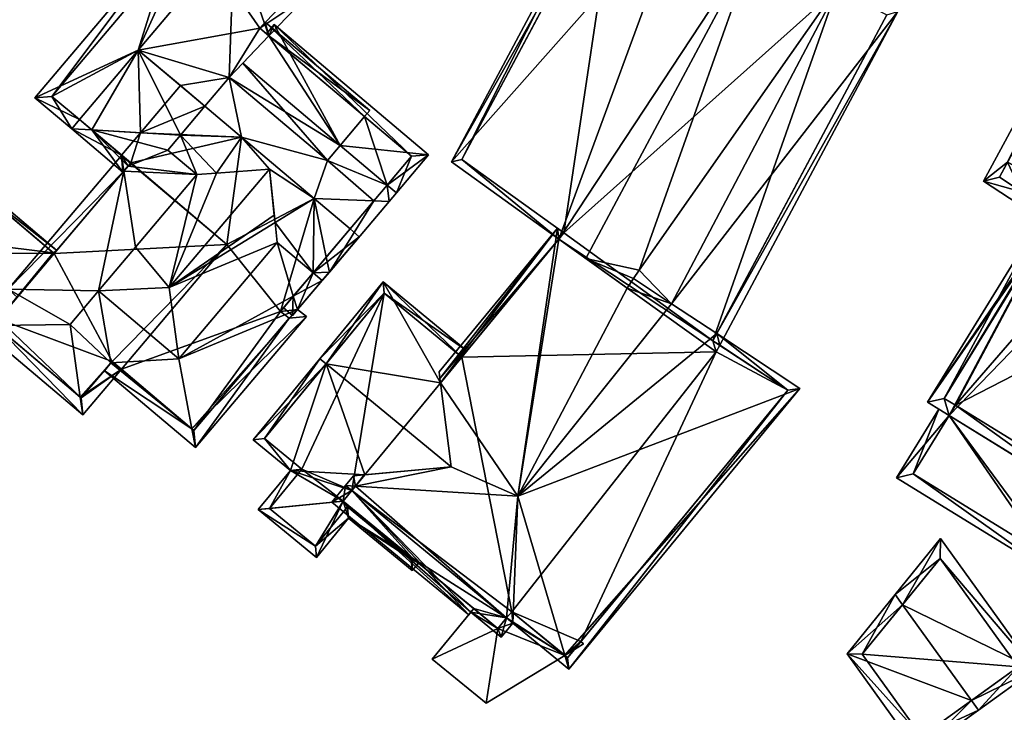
# Model space of a CAD drawing. Header units: inches. Extents: x 2523744 to 2528136, y 1148995 to 1152010.
# Tile 48 of 256: x 2524087 to 2524148, y 1150648 to 1150691. Entities that reach past the tile are written whole.
import ezdxf

# ---------------------------------------------------------------- set-up
doc = ezdxf.new("R2010")
doc.units = ezdxf.units.IN
doc.header["$MEASUREMENT"] = 0
doc.layers.add('Gebaeude Einzelhaus', color=10, linetype='Continuous')

msp = doc.modelspace()

# ---------------------------------------------------------------- meshes
at = {"layer": 'Gebaeude Einzelhaus'}
mesh = msp.add_polyface(dxfattribs=at)
corners = [(2524124.656, 1150700.92, 453.234), (2524138.262, 1150693.222, 453.234), (2524124.421, 1150700.481, 453.234), (2524141.368, 1150698.4, 453.234), (2524127.712, 1150706.594, 453.234), (2524124.399, 1150701.055, 453.234), (2524124.42, 1150700.479, 463.952), (2524124.421, 1150700.479, 463.046), (2524128.461, 1150698.36, 466.059), (2524124.656, 1150700.92, 463.941), (2524124.421, 1150700.481, 463.045), (2524124.399, 1150701.055, 463.807), (2524127.712, 1150706.594, 463.802), (2524127.734, 1150706.63, 453.234), (2524141.64, 1150698.854, 453.234), (2524127.712, 1150706.594, 463.804), (2524135.281, 1150702.053, 467.885), (2524135.826, 1150701.725, 468.216), (2524138.004, 1150692.793, 453.234), (2524138.262, 1150693.223, 453.234), (2524133.025, 1150695.969, 469.461), (2524131.965, 1150696.525, 467.885), (2524128.462, 1150698.362, 466.059), (2524138.262, 1150693.223, 465.433), (2524138.262, 1150693.223, 464.062), (2524114.636, 1150682.15, 453.234), (2524127.285, 1150706.85, 463.572), (2524123.691, 1150700.861, 463.572), (2524131.964, 1150696.524, 467.885), (2524138.262, 1150693.222, 464.062), (2524123.978, 1150700.713, 462.714), (2524114.636, 1150682.15, 463.044), (2524113.989, 1150681.999, 462.714)]
mesh.append_faces([[corners[k] for k in face] for face in [(26, 11, 27), (27, 11, 6), (6, 11, 9), (22, 6, 8), (6, 26, 27), (22, 12, 6), (6, 12, 26), (22, 16, 12), (22, 28, 16), (29, 16, 28), (7, 30, 10), (7, 31, 30), (32, 7, 30), (30, 7, 10), (32, 8, 7), (8, 20, 22)]], dxfattribs={"color": 13})
mesh.append_faces([[corners[k] for k in face] for face in [(0, 1, 2), (0, 3, 1), (0, 4, 3), (0, 5, 4), (6, 7, 8), (9, 7, 6), (9, 10, 7), (9, 0, 10), (10, 0, 2), (9, 11, 0), (0, 11, 5), (11, 12, 5), (5, 12, 4), (13, 3, 4), (13, 14, 3), (15, 16, 17), (18, 2, 19), (20, 21, 22), (20, 23, 21), (21, 23, 24), (7, 2, 25), (7, 10, 2)]], dxfattribs={"color": 41})
mesh = msp.add_polyface(dxfattribs=at)
corners = [(2524097.272, 1150696.9, 454.95), (2524092.791, 1150700.688, 454.95), (2524100.121, 1150700.271, 454.95), (2524095.641, 1150704.059, 454.95), (2524092.791, 1150700.688, 461.146), (2524097.272, 1150696.9, 463.314), (2524095.641, 1150704.059, 461.146), (2524100.121, 1150700.271, 463.314), (2524102.053, 1150690.34, 454.949), (2524097.845, 1150696.416, 454.949), (2524106.425, 1150694.94, 454.949), (2524089.111, 1150686.086, 454.949), (2524097.845, 1150696.416, 463.754), (2524100.577, 1150699.885, 463.664), (2524106.425, 1150694.94, 463.664), (2524095.553, 1150705.115, 460.869), (2524091.734, 1150700.599, 460.869), (2524096.788, 1150696.328, 463.314), (2524100.605, 1150700.843, 463.314), (2524089.111, 1150686.086, 463.754), (2524107.516, 1150694.999, 463.314), (2524104.924, 1150692.273, 465.069), (2524100.466, 1150696.041, 465.069), (2524094.49, 1150688.973, 465.069)]
mesh.append_faces([[corners[k] for k in face] for face in [(15, 4, 16), (16, 4, 17), (17, 4, 5), (7, 6, 18), (18, 6, 15), (15, 6, 4), (15, 7, 18), (15, 5, 7), (15, 16, 5), (5, 16, 17), (19, 17, 12), (12, 17, 5), (18, 13, 7), (14, 20, 21), (13, 18, 14), (14, 18, 20), (5, 13, 7), (7, 13, 18), (17, 22, 5), (5, 22, 13), (17, 23, 22), (21, 20, 22), (22, 20, 13), (13, 20, 18)]], dxfattribs={"color": 13})
mesh.append_faces([[corners[k] for k in face] for face in [(0, 1, 2), (2, 1, 3), (4, 0, 5), (4, 1, 0), (4, 6, 1), (1, 6, 3), (6, 2, 3), (6, 7, 2), (8, 9, 10), (10, 9, 2), (2, 9, 0), (11, 12, 9), (0, 9, 5), (5, 9, 12), (13, 2, 7), (13, 10, 2), (13, 14, 10), (14, 8, 10)]], dxfattribs={"color": 41})
mesh = msp.add_polyface(dxfattribs=at)
corners = [(2524120.681, 1150677.191, 464.147), (2524114.633, 1150669.838, 462.842), (2524120.681, 1150677.191, 464.151), (2524120.681, 1150677.191, 453.234), (2524138.004, 1150692.793, 453.234), (2524121, 1150677.578, 453.234), (2524124.421, 1150700.481, 453.234), (2524114.636, 1150682.15, 453.234), (2524141.116, 1150691.161, 453.234), (2524130.28, 1150670.856, 453.234), (2524130.517, 1150671.3, 463.054), (2524141.116, 1150691.161, 463.055), (2524124.945, 1150674.126, 467.31), (2524122.359, 1150675.985, 469.461), (2524120.681, 1150677.191, 468.108), (2524121, 1150677.578, 464.151), (2524121, 1150677.578, 468.174), (2524114.636, 1150682.15, 463.044), (2524124.421, 1150700.479, 463.046), (2524120.594, 1150677.87, 463.85), (2524141.795, 1150691.37, 462.714), (2524130.698, 1150670.58, 462.714), (2524123.978, 1150700.713, 462.714), (2524113.989, 1150681.999, 462.714), (2524138.262, 1150693.223, 465.433), (2524127.704, 1150673.163, 465.343), (2524125.687, 1150675.259, 467.228), (2524125.338, 1150674.729, 467.268), (2524133.025, 1150695.969, 469.461), (2524128.461, 1150698.36, 466.059)]
mesh.append_faces([[corners[k] for k in face] for face in [(2, 19, 15), (19, 0, 15), (11, 20, 10), (10, 20, 21), (22, 17, 23), (23, 17, 14), (14, 17, 16), (20, 10, 21), (24, 25, 20), (20, 25, 10), (24, 26, 25), (26, 13, 27), (27, 13, 12), (24, 28, 26), (26, 28, 13), (14, 29, 23), (14, 28, 29), (14, 13, 28)]], dxfattribs={"color": 13})
mesh.append_faces([[corners[k] for k in face] for face in [(0, 1, 2), (0, 3, 1), (4, 5, 6), (6, 5, 7), (8, 9, 4), (4, 9, 5), (5, 9, 3), (10, 8, 11), (10, 9, 8), (12, 2, 0), (13, 14, 12), (12, 14, 2), (15, 14, 16), (15, 2, 14), (5, 0, 15), (15, 0, 2), (5, 3, 0), (17, 15, 16), (17, 5, 15), (17, 7, 5), (18, 7, 17)]], dxfattribs={"color": 41})
mesh = msp.add_polyface(dxfattribs=at)
corners = [(2524157.267, 1150697.963, 453.459), (2524151.705, 1150678.703, 453.458), (2524148.115, 1150681.05, 453.458), (2524151.704, 1150678.701, 453.458), (2524154.287, 1150677.116, 465.052), (2524153.758, 1150678.964, 453.458), (2524154.287, 1150677.116, 453.458), (2524153.758, 1150678.964, 468.147), (2524154.288, 1150677.115, 465.053), (2524154.576, 1150676.104, 465.541), (2524151.321, 1150678.079, 466.592), (2524151.321, 1150678.079, 463.145), (2524154.576, 1150676.104, 466.592), (2524151.704, 1150678.701, 466.96), (2524151.704, 1150678.701, 463.145), (2524151.595, 1150678.523, 466.994), (2524148.115, 1150681.05, 463.298), (2524149.502, 1150680.142, 464.658), (2524148.623, 1150681.989, 463.254), (2524150.841, 1150678.37, 466.592), (2524147.126, 1150680.8, 462.71), (2524156.641, 1150698.384, 462.728), (2524157.186, 1150697.812, 463.271), (2524151.634, 1150678.747, 463.092)]
mesh.append_faces([[corners[k] for k in face] for face in [(15, 19, 13), (19, 15, 10), (17, 20, 16), (16, 20, 18), (20, 17, 19), (19, 17, 13), (21, 18, 20), (21, 22, 18), (10, 15, 19), (10, 12, 15), (15, 12, 7), (7, 18, 17), (17, 18, 20), (17, 15, 7), (17, 19, 15), (17, 20, 19), (22, 21, 18), (18, 21, 20), (11, 23, 14)]], dxfattribs={"color": 13})
mesh.append_faces([[corners[k] for k in face] for face in [(0, 1, 2), (2, 1, 3), (4, 5, 6), (4, 7, 5), (5, 4, 6), (5, 7, 4), (4, 7, 8), (9, 10, 11), (9, 12, 10), (13, 14, 10), (10, 14, 11), (15, 13, 10), (14, 2, 3), (14, 16, 2), (13, 17, 14), (14, 17, 16), (18, 2, 16), (18, 0, 2), (6, 3, 1), (11, 14, 3)]], dxfattribs={"color": 41})
mesh = msp.add_polyface(dxfattribs=at)
corners = [(2524102.626, 1150689.856, 466.216), (2524108.578, 1150684.824, 465.457), (2524102.626, 1150689.856, 465.458), (2524107.06, 1150683.028, 454.949), (2524100.15, 1150687.253, 454.949), (2524102.626, 1150689.856, 454.949), (2524108.578, 1150684.824, 465.069), (2524102.053, 1150690.34, 454.949), (2524097.113, 1150686.756, 454.949), (2524094.49, 1150688.973, 454.949), (2524097.845, 1150696.416, 454.949), (2524089.111, 1150686.086, 454.949), (2524100.15, 1150687.253, 468.252), (2524101.003, 1150688.15, 467.292), (2524102.626, 1150689.856, 466.601), (2524089.111, 1150686.086, 463.754), (2524097.845, 1150696.416, 463.754), (2524102.053, 1150690.34, 465.069), (2524106.425, 1150694.94, 463.664), (2524102.053, 1150690.34, 465.458), (2524102.053, 1150690.34, 466.601), (2524102.398, 1150690.703, 465.069), (2524108.9, 1150685.205, 465.069), (2524102.95, 1150690.564, 465.872), (2524102.466, 1150689.991, 466.216), (2524111.508, 1150682.348, 466.215), (2524107.06, 1150683.028, 467.292), (2524088.054, 1150685.998, 463.314), (2524096.788, 1150696.328, 463.314), (2524104.924, 1150692.273, 465.069), (2524094.49, 1150688.973, 465.069), (2524100.466, 1150696.041, 465.069), (2524098.639, 1150685.465, 468.252)]
mesh.append_faces([[corners[k] for k in face] for face in [(21, 6, 17), (21, 22, 6), (22, 21, 6), (6, 21, 17), (23, 0, 24), (23, 25, 0), (26, 0, 13), (26, 23, 0), (0, 23, 24), (21, 2, 19), (21, 22, 2), (2, 21, 19), (2, 22, 21), (15, 27, 28), (29, 20, 18), (14, 20, 29), (27, 30, 28), (31, 30, 12), (12, 30, 32), (14, 31, 12), (14, 29, 31)]], dxfattribs={"color": 13})
mesh.append_faces([[corners[k] for k in face] for face in [(0, 1, 2), (3, 4, 5), (6, 5, 2), (4, 7, 5), (8, 9, 4), (4, 9, 7), (7, 9, 10), (10, 9, 11), (12, 13, 14), (14, 13, 0), (15, 16, 11), (17, 18, 19), (19, 18, 20), (17, 7, 18), (17, 5, 7), (19, 2, 17), (17, 2, 5), (20, 0, 19), (19, 0, 2), (20, 14, 0)]], dxfattribs={"color": 41})
mesh = msp.add_polyface(dxfattribs=at)
corners = [(2524094.02, 1150681.936, 465.654), (2524093.447, 1150682.42, 465.069), (2524094.02, 1150681.936, 465.451), (2524106.263, 1150682.085, 454.949), (2524100.919, 1150683.538, 454.949), (2524100.15, 1150687.253, 454.949), (2524111.508, 1150682.348, 454.949), (2524109.989, 1150680.552, 454.949), (2524108.578, 1150684.824, 454.949), (2524107.06, 1150683.028, 454.949), (2524108.578, 1150684.824, 465.069), (2524111.508, 1150682.348, 466.215), (2524108.578, 1150684.824, 465.457), (2524102.626, 1150689.856, 466.216), (2524102.626, 1150689.856, 454.949), (2524102.626, 1150689.856, 465.458), (2524098.639, 1150685.465, 454.949), (2524094.63, 1150683.819, 454.949), (2524094.49, 1150688.973, 454.949), (2524097.113, 1150686.756, 454.949), (2524094.02, 1150681.936, 454.949), (2524093.447, 1150682.42, 454.949), (2524094.01, 1150681.924, 465.069), (2524094.02, 1150681.936, 465.069), (2524094.01, 1150681.924, 454.949), (2524091.586, 1150683.994, 465.653), (2524096.33, 1150682.734, 467.292), (2524097.126, 1150683.676, 468.252), (2524093.852, 1150681.737, 465.451), (2524100.919, 1150683.536, 470.069), (2524106.263, 1150682.085, 468.25), (2524100.15, 1150687.253, 468.252), (2524112.564, 1150682.436, 465.872), (2524102.95, 1150690.564, 465.872), (2524107.06, 1150683.028, 467.292), (2524109.989, 1150680.552, 467.292), (2524108.9, 1150685.205, 465.069), (2524107.059, 1150683.027, 467.29), (2524101.003, 1150688.15, 467.292), (2524106.263, 1150682.085, 468.251), (2524094.49, 1150688.973, 465.069), (2524098.639, 1150685.465, 468.252), (2524099.359, 1150681.297, 467.96), (2524098.137, 1150681.207, 467.291), (2524102.654, 1150681.551, 469.761)]
mesh.append_faces([[corners[k] for k in face] for face in [(25, 26, 27), (25, 28, 26), (29, 30, 31), (32, 11, 33), (32, 34, 35), (32, 33, 34), (15, 36, 12), (12, 36, 15), (37, 38, 39), (39, 38, 31), (40, 27, 41), (40, 25, 27), (42, 27, 43), (43, 27, 26), (44, 29, 42), (42, 29, 27), (29, 41, 27), (29, 31, 41)]], dxfattribs={"color": 13})
mesh.append_faces([[corners[k] for k in face] for face in [(0, 1, 2), (3, 4, 5), (6, 7, 8), (8, 7, 9), (10, 6, 8), (10, 11, 6), (10, 12, 11), (11, 12, 13), (9, 14, 8), (9, 3, 5), (10, 15, 12), (10, 8, 14), (4, 16, 5), (17, 18, 19), (19, 5, 16), (4, 17, 16), (16, 17, 19), (4, 20, 17), (17, 20, 21), (22, 23, 24), (24, 23, 20), (22, 2, 23), (2, 1, 23), (23, 1, 20)]], dxfattribs={"color": 41})
mesh = msp.add_polyface(dxfattribs=at)
corners = [(2524091.586, 1150683.994, 454.949), (2524094.63, 1150683.819, 454.949), (2524093.447, 1150682.42, 454.949), (2524093.447, 1150682.42, 465.069), (2524094.02, 1150681.936, 465.654), (2524091.586, 1150683.994, 465.653), (2524094.49, 1150688.973, 454.949), (2524090.824, 1150684.638, 454.949), (2524090.824, 1150684.638, 465.069), (2524089.111, 1150686.086, 454.949), (2524089.111, 1150686.086, 463.754), (2524094.02, 1150681.936, 454.949), (2524094.01, 1150681.924, 465.069), (2524094.02, 1150681.936, 465.069), (2524090.34, 1150684.065, 465.069), (2524093.536, 1150681.363, 465.069), (2524093.852, 1150681.737, 465.451), (2524094.49, 1150688.973, 465.069), (2524088.054, 1150685.998, 463.314), (2524093.436, 1150682.407, 465.069), (2524094.02, 1150681.936, 465.451), (2524093.436, 1150682.409, 465.069), (2524093.588, 1150681.425, 465.451)]
mesh.append_faces([[corners[k] for k in face] for face in [(12, 3, 13), (3, 14, 8), (3, 15, 14), (3, 12, 13), (3, 15, 12), (3, 14, 15), (3, 8, 14), (14, 5, 15), (15, 5, 16), (16, 5, 4), (14, 15, 5), (5, 15, 16), (8, 5, 14), (8, 5, 17), (8, 14, 5), (10, 14, 18), (10, 8, 14), (8, 18, 14), (8, 17, 18), (16, 19, 20), (20, 19, 3), (3, 19, 21), (19, 3, 21), (19, 20, 3), (19, 16, 20), (21, 12, 19), (19, 12, 22), (12, 19, 22), (12, 21, 19)]], dxfattribs={"color": 13})
mesh.append_faces([[corners[k] for k in face] for face in [(0, 1, 2), (3, 0, 2), (4, 5, 3), (3, 5, 0), (0, 6, 1), (0, 7, 6), (8, 0, 5), (8, 7, 0), (9, 6, 7), (8, 10, 7), (7, 10, 9), (11, 3, 2)]], dxfattribs={"color": 41})
mesh = msp.add_polyface(dxfattribs=at)
corners = [(2524105.444, 1150679.711, 454.949), (2524106.263, 1150682.085, 454.949), (2524109.163, 1150679.574, 454.949), (2524109.989, 1150680.552, 454.949), (2524107.06, 1150683.028, 454.949), (2524100.919, 1150683.538, 454.949), (2524109.989, 1150680.552, 467.292), (2524109.163, 1150679.574, 468.285), (2524111.508, 1150682.348, 466.215), (2524111.508, 1150682.348, 454.949), (2524107.681, 1150677.821, 454.949), (2524106.198, 1150676.067, 468.285), (2524107.681, 1150677.821, 465.801), (2524100.006, 1150676.854, 454.949), (2524094.02, 1150681.936, 454.949), (2524105.372, 1150675.09, 465.802), (2524110.114, 1150679.539, 467.83), (2524110.561, 1150680.068, 467.292), (2524106.263, 1150682.085, 468.25), (2524107.06, 1150683.028, 467.292), (2524100.919, 1150683.536, 470.069), (2524105.444, 1150679.711, 470.069), (2524112.564, 1150682.436, 465.872), (2524106.391, 1150675.135, 467.83), (2524105.372, 1150675.09, 467.292), (2524099.359, 1150681.297, 467.96), (2524098.137, 1150681.207, 467.291), (2524098.139, 1150681.205, 467.292), (2524103.006, 1150678.215, 467.959), (2524102.654, 1150681.551, 469.761), (2524103.136, 1150676.981, 467.292), (2524108.253, 1150677.338, 465.42), (2524096.42, 1150674.175, 469.761), (2524102.955, 1150678.682, 468.212)]
mesh.append_faces([[corners[k] for k in face] for face in [(16, 6, 17), (7, 6, 16), (18, 6, 19), (6, 16, 17), (18, 7, 6), (6, 7, 16), (20, 21, 18), (18, 21, 7), (22, 17, 8), (8, 17, 6), (22, 6, 17), (23, 11, 7), (23, 7, 16), (11, 7, 21), (11, 23, 7), (7, 23, 16), (24, 11, 21), (25, 26, 27), (28, 21, 29), (29, 21, 20), (28, 24, 21), (28, 30, 24), (31, 15, 12), (32, 29, 25), (32, 33, 29), (32, 28, 33), (15, 31, 12)]], dxfattribs={"color": 13})
mesh.append_faces([[corners[k] for k in face] for face in [(0, 1, 2), (2, 1, 3), (3, 1, 4), (0, 5, 1), (6, 2, 3), (6, 7, 2), (8, 3, 9), (8, 6, 3), (10, 0, 2), (11, 12, 7), (7, 12, 2), (2, 12, 10), (0, 13, 5), (5, 13, 14), (15, 10, 12)]], dxfattribs={"color": 41})
mesh = msp.add_polyface(dxfattribs=at)
corners = [(2524094.02, 1150681.936, 465.451), (2524093.852, 1150681.737, 465.451), (2524094.02, 1150681.936, 465.654), (2524094.02, 1150681.936, 454.949), (2524100.006, 1150676.854, 454.949), (2524094.01, 1150681.924, 454.949), (2524094.01, 1150681.924, 465.069), (2524093.588, 1150681.425, 465.451), (2524089.245, 1150676.288, 454.949), (2524092.86, 1150669.563, 454.949), (2524085.783, 1150672.194, 454.949), (2524085.602, 1150671.805, 465.508), (2524085.516, 1150671.878, 465.451), (2524085.516, 1150671.878, 454.949), (2524085.783, 1150672.194, 463.03), (2524089.245, 1150676.289, 458.785), (2524089.245, 1150676.289, 463.036), (2524085.792, 1150672.204, 463.036), (2524087.346, 1150674.042, 465.451), (2524093.536, 1150681.363, 465.069), (2524093.447, 1150682.42, 465.069), (2524096.33, 1150682.734, 467.292), (2524098.137, 1150681.207, 467.291), (2524086.379, 1150674.06, 465.069), (2524086.952, 1150673.576, 465.069), (2524093.436, 1150682.407, 465.069), (2524096.42, 1150674.175, 469.761), (2524092.01, 1150673.956, 467.292), (2524097.006, 1150669.731, 467.292), (2524094.319, 1150676.687, 467.292), (2524098.139, 1150681.205, 467.292), (2524099.359, 1150681.297, 467.96), (2524084.459, 1150671.789, 465.069), (2524094.319, 1150676.686, 467.292), (2524090.248, 1150671.871, 467.292)]
mesh.append_faces([[corners[k] for k in face] for face in [(6, 19, 20), (21, 1, 22), (23, 18, 24), (1, 7, 25), (26, 27, 28), (26, 29, 27), (26, 30, 29), (26, 31, 30), (23, 24, 18), (7, 1, 25), (7, 22, 1), (7, 29, 22), (22, 29, 30), (18, 23, 7), (7, 23, 25), (18, 12, 23), (23, 12, 32), (7, 27, 33), (25, 23, 7), (7, 23, 27), (27, 23, 34), (34, 23, 11), (11, 23, 32)]], dxfattribs={"color": 13})
mesh.append_faces([[corners[k] for k in face] for face in [(0, 1, 2), (3, 4, 5), (1, 6, 7), (1, 0, 6), (8, 9, 10), (8, 4, 9), (8, 5, 4), (11, 12, 13), (13, 14, 10), (15, 5, 8), (16, 6, 15), (15, 6, 5), (16, 7, 6), (17, 18, 16), (16, 18, 7), (13, 12, 14), (14, 12, 17), (17, 12, 18)]], dxfattribs={"color": 41})
mesh = msp.add_polyface(dxfattribs=at)
corners = [(2524084.411, 1150680.377, 463.062), (2524084.999, 1150676.848, 464.399), (2524089.192, 1150676.334, 463.062), (2524089.407, 1150676.48, 462.918), (2524089.275, 1150676.324, 463.036), (2524084.348, 1150680.758, 462.918), (2524085.792, 1150672.204, 463.036), (2524089.245, 1150676.289, 463.036), (2524080.929, 1150676.327, 463.04), (2524080.563, 1150676.28, 462.918), (2524085.621, 1150672.003, 462.918), (2524085.783, 1150672.194, 463.03), (2524084.378, 1150680.405, 463.041), (2524080.915, 1150676.31, 463.03), (2524089.245, 1150676.289, 458.785), (2524089.245, 1150676.288, 454.949), (2524084.378, 1150680.405, 454.949), (2524080.915, 1150676.31, 454.949), (2524085.783, 1150672.194, 454.949)]
mesh.append_faces([[corners[k] for k in face] for face in [(9, 8, 13), (9, 13, 10), (10, 13, 11), (0, 12, 5), (5, 8, 9), (5, 12, 8), (2, 4, 7), (0, 3, 2), (2, 3, 4), (0, 5, 3), (8, 6, 1), (8, 11, 6), (8, 10, 11), (8, 9, 10), (0, 8, 1), (0, 5, 8), (8, 5, 9), (2, 7, 4), (2, 6, 7), (2, 1, 6), (0, 3, 5), (0, 2, 3), (3, 2, 4), (0, 1, 2)]], dxfattribs={"color": 13})
mesh.append_faces([[corners[k] for k in face] for face in [(15, 17, 16), (15, 18, 17), (11, 13, 18), (18, 13, 17), (13, 8, 17), (8, 16, 17), (8, 12, 16), (14, 0, 2), (14, 12, 0), (14, 16, 12), (14, 15, 16), (2, 7, 14)]], dxfattribs={"color": 41})
mesh = msp.add_polyface(dxfattribs=at)
corners = [(2524104.138, 1150673.631, 465.802), (2524105.372, 1150675.09, 465.802), (2524105.372, 1150675.09, 467.292), (2524106.198, 1150676.067, 468.285), (2524107.681, 1150677.821, 465.801), (2524107.681, 1150677.821, 454.949), (2524103.339, 1150672.686, 454.949), (2524105.444, 1150679.711, 454.949), (2524100.006, 1150676.854, 454.949), (2524093.433, 1150669.078, 454.949), (2524097.958, 1150665.253, 454.949), (2524103.883, 1150672.265, 454.949), (2524103.339, 1150672.686, 465.802), (2524103.883, 1150672.265, 465.452), (2524097.958, 1150665.253, 465.451), (2524104.103, 1150672.429, 465.069), (2524103.531, 1150672.913, 465.069), (2524105.944, 1150674.606, 467.292), (2524103.136, 1150676.981, 467.292), (2524106.391, 1150675.135, 467.83), (2524098.046, 1150664.196, 465.069), (2524104.958, 1150672.37, 465.069), (2524108.253, 1150677.338, 465.42), (2524104.414, 1150672.796, 465.42), (2524096.42, 1150674.175, 469.761), (2524103.006, 1150678.215, 467.959), (2524097.006, 1150669.731, 467.292), (2524097.827, 1150665.364, 465.538)]
mesh.append_faces([[corners[k] for k in face] for face in [(0, 15, 16), (0, 17, 15), (0, 2, 17), (0, 2, 18), (0, 17, 2), (16, 15, 0), (0, 15, 17), (2, 3, 19), (2, 19, 17), (2, 19, 3), (2, 17, 19), (13, 20, 14), (13, 21, 20), (22, 23, 1), (1, 23, 0), (0, 23, 12), (12, 23, 13), (13, 23, 21), (24, 18, 25), (24, 26, 18), (26, 0, 18), (27, 23, 26), (26, 23, 0), (0, 23, 1), (1, 23, 22), (20, 21, 27), (27, 21, 23)]], dxfattribs={"color": 13})
mesh.append_faces([[corners[k] for k in face] for face in [(0, 1, 2), (2, 1, 3), (3, 1, 4), (5, 6, 7), (7, 6, 8), (8, 6, 9), (10, 6, 11), (0, 6, 1), (1, 6, 5), (0, 12, 6), (12, 13, 6), (6, 13, 11), (13, 14, 11), (11, 14, 10)]], dxfattribs={"color": 41})
mesh = msp.add_polyface(dxfattribs=at)
corners = [(2524142.752, 1150662.562, 453.458), (2524144.985, 1150666.193, 453.458), (2524151.765, 1150657.02, 453.458), (2524153.999, 1150660.651, 453.458), (2524151.765, 1150657.02, 461.129), (2524142.752, 1150662.562, 461.129), (2524144.985, 1150666.193, 462.673), (2524154.287, 1150677.116, 453.458), (2524145.378, 1150666.831, 453.458), (2524151.704, 1150678.701, 453.458), (2524144.672, 1150667.265, 453.458), (2524144.985, 1150666.192, 453.458), (2524154.392, 1150661.289, 453.458), (2524144.985, 1150666.192, 463.667), (2524144.985, 1150666.192, 462.673), (2524149.629, 1150663.338, 467.096), (2524153.999, 1150660.651, 462.673), (2524145.378, 1150666.831, 463.667), (2524144.672, 1150667.265, 463.145), (2524151.321, 1150678.079, 463.145), (2524141.72, 1150662.316, 460.857), (2524152.011, 1150655.988, 460.857), (2524144.346, 1150666.586, 462.673), (2524143.64, 1150667.019, 462.673), (2524151.066, 1150679.096, 462.673), (2524151.634, 1150678.747, 463.092), (2524151.704, 1150678.701, 463.145), (2524154.576, 1150676.104, 465.541)]
mesh.append_faces([[corners[k] for k in face] for face in [(20, 5, 21), (21, 5, 4), (20, 22, 5), (5, 22, 6), (20, 6, 22), (20, 21, 6), (6, 21, 16), (23, 18, 13), (13, 18, 17), (23, 24, 18), (18, 24, 25), (18, 25, 19), (23, 25, 24), (23, 26, 25), (19, 13, 27), (27, 13, 15), (26, 23, 19), (19, 23, 13)]], dxfattribs={"color": 13})
mesh.append_faces([[corners[k] for k in face] for face in [(0, 1, 2), (2, 1, 3), (4, 2, 3), (4, 5, 2), (2, 5, 0), (6, 1, 5), (5, 1, 0), (7, 8, 9), (9, 8, 10), (8, 3, 11), (8, 12, 3), (13, 14, 15), (15, 14, 16), (17, 14, 13), (17, 8, 14), (14, 8, 11), (17, 18, 8), (8, 18, 10), (19, 10, 18), (19, 9, 10)]], dxfattribs={"color": 41})
mesh = msp.add_polyface(dxfattribs=at)
corners = [(2524134.943, 1150667.769, 453.234), (2524130.471, 1150670.155, 453.234), (2524130.698, 1150670.579, 453.234), (2524117.745, 1150653.97, 453.234), (2524114.633, 1150669.838, 453.234), (2524120.681, 1150677.191, 453.234), (2524127.704, 1150673.163, 465.343), (2524125.687, 1150675.259, 467.228), (2524127.704, 1150673.163, 468.972), (2524130.517, 1150671.3, 467.12), (2524130.517, 1150671.3, 463.054), (2524130.28, 1150670.856, 467.069), (2524130.28, 1150670.856, 463.054), (2524134.943, 1150667.769, 463.998), (2524130.698, 1150670.58, 462.714), (2524120.681, 1150677.191, 464.151), (2524113.309, 1150668.229, 464.144), (2524113.306, 1150668.225, 464.147), (2524114.633, 1150669.838, 462.842), (2524130.28, 1150670.856, 453.234), (2524113.272, 1150668.513, 464.022), (2524120.594, 1150677.87, 463.85), (2524113.222, 1150668.91, 463.85), (2524135.681, 1150667.88, 463.718), (2524113.975, 1150663.005, 466.402), (2524118.121, 1150661.173, 468.972), (2524120.681, 1150677.191, 464.147), (2524124.945, 1150674.126, 467.31), (2524125.338, 1150674.729, 467.268)]
mesh.append_faces([[corners[k] for k in face] for face in [(15, 20, 21), (15, 17, 20), (21, 20, 22), (23, 13, 9), (9, 13, 11), (16, 21, 20), (20, 21, 22), (24, 25, 16), (16, 25, 21), (25, 26, 21), (25, 27, 26), (25, 8, 27), (27, 8, 28), (8, 7, 28), (8, 25, 9), (9, 25, 23), (10, 14, 12), (14, 10, 12)]], dxfattribs={"color": 13})
mesh.append_faces([[corners[k] for k in face] for face in [(0, 1, 2), (3, 4, 1), (1, 4, 5), (6, 7, 8), (6, 9, 10), (6, 8, 9), (11, 10, 9), (11, 12, 10), (13, 14, 11), (11, 14, 12), (13, 0, 14), (14, 0, 2), (15, 16, 17), (15, 18, 16), (18, 5, 4), (5, 19, 1), (1, 19, 2), (10, 12, 19), (2, 19, 14), (14, 19, 12)]], dxfattribs={"color": 41})
mesh = msp.add_polyface(dxfattribs=at)
corners = [(2524093.433, 1150669.078, 454.949), (2524103.339, 1150672.686, 454.949), (2524097.958, 1150665.253, 454.949), (2524092.86, 1150669.563, 465.538), (2524093.433, 1150669.078, 465.069), (2524097.827, 1150665.364, 465.538), (2524097.958, 1150665.253, 465.451), (2524092.86, 1150669.563, 465.463), (2524092.783, 1150669.471, 465.463), (2524085.783, 1150672.194, 454.949), (2524090.94, 1150667.291, 454.949), (2524085.516, 1150671.878, 454.949), (2524092.86, 1150669.563, 454.949), (2524100.006, 1150676.854, 454.949), (2524090.94, 1150667.291, 465.463), (2524090.875, 1150667.346, 465.508), (2524085.602, 1150671.805, 465.508), (2524098.046, 1150664.196, 465.069), (2524092.376, 1150668.99, 465.069), (2524097.006, 1150669.731, 467.292), (2524092.01, 1150673.956, 467.292), (2524091.029, 1150666.234, 465.069), (2524084.459, 1150671.789, 465.069), (2524085.516, 1150671.878, 465.451), (2524090.248, 1150671.871, 467.292)]
mesh.append_faces([[corners[k] for k in face] for face in [(5, 6, 17), (3, 5, 8), (8, 5, 18), (18, 5, 17), (5, 18, 17), (5, 8, 18), (5, 19, 8), (8, 19, 20), (21, 15, 14), (7, 4, 8), (8, 4, 14), (14, 4, 21), (16, 22, 23), (15, 21, 16), (16, 21, 22), (16, 15, 24), (22, 21, 16), (16, 21, 15), (15, 8, 24), (24, 8, 20), (15, 4, 8), (8, 4, 7), (15, 21, 4)]], dxfattribs={"color": 13})
mesh.append_faces([[corners[k] for k in face] for face in [(0, 1, 2), (3, 4, 5), (5, 4, 6), (6, 4, 2), (2, 4, 0), (3, 7, 4), (8, 7, 3), (9, 10, 11), (9, 12, 10), (12, 13, 0), (7, 12, 4), (4, 12, 0), (8, 12, 7), (14, 10, 8), (8, 10, 12), (15, 10, 14), (15, 16, 10), (10, 16, 11)]], dxfattribs={"color": 41})
mesh = msp.add_polyface(dxfattribs=at)
corners = [(2524151.765, 1150657.02, 461.129), (2524153.999, 1150660.651, 453.458), (2524153.999, 1150660.651, 462.673), (2524154.392, 1150661.289, 453.458), (2524161.958, 1150671.52, 453.458), (2524155.318, 1150660.721, 453.458), (2524154.287, 1150677.116, 453.458), (2524158.538, 1150673.623, 453.458), (2524145.378, 1150666.831, 453.458), (2524158.927, 1150674.264, 453.458), (2524155.614, 1150676.3, 466.033), (2524158.927, 1150674.264, 465.701), (2524158.927, 1150674.264, 463.263), (2524157.054, 1150675.415, 467.096), (2524158.538, 1150673.623, 465.698), (2524161.958, 1150671.52, 463.149), (2524155.318, 1150660.721, 463.149), (2524154.392, 1150661.289, 463.839), (2524153.999, 1150660.651, 463.839), (2524149.629, 1150663.338, 467.096), (2524152.011, 1150655.988, 460.857), (2524154.638, 1150660.259, 462.673), (2524159.214, 1150673.29, 462.728), (2524158.572, 1150673.68, 463.263), (2524162.99, 1150671.766, 462.673), (2524155.564, 1150659.689, 462.673), (2524155.247, 1150675.698, 466.035), (2524154.576, 1150676.104, 465.541)]
mesh.append_faces([[corners[k] for k in face] for face in [(20, 0, 21), (21, 0, 2), (2, 20, 21), (12, 22, 23), (12, 23, 22), (24, 15, 11), (11, 15, 14), (25, 16, 24), (24, 16, 15), (25, 18, 16), (16, 18, 17), (26, 13, 10), (27, 19, 26), (26, 19, 13), (18, 11, 19), (19, 11, 13), (25, 24, 18), (18, 24, 11)]], dxfattribs={"color": 13})
mesh.append_faces([[corners[k] for k in face] for face in [(0, 1, 2), (3, 4, 5), (6, 7, 8), (8, 7, 3), (3, 7, 4), (6, 9, 7), (10, 11, 12), (10, 13, 11), (14, 12, 11), (14, 7, 12), (12, 7, 9), (14, 15, 7), (7, 15, 4), (15, 16, 4), (4, 16, 5), (16, 3, 5), (16, 17, 3), (2, 17, 18), (2, 3, 17), (2, 1, 3), (19, 2, 18)]], dxfattribs={"color": 41})
mesh = msp.add_polyface(dxfattribs=at)
corners = [(2524114.633, 1150669.838, 462.842), (2524114.95, 1150670.224, 462.529), (2524109.73, 1150674.519, 462.529), (2524106.181, 1150669.417, 466.402), (2524105.795, 1150669.735, 466.402), (2524113.309, 1150668.229, 464.144), (2524113.975, 1150663.005, 466.402), (2524107.251, 1150660.865, 462.892), (2524101.964, 1150660.339, 460.663), (2524105.588, 1150657.359, 460.663), (2524103.966, 1150662.774, 462.529), (2524107.59, 1150659.793, 462.529), (2524111.555, 1150657.324, 462.892), (2524111.551, 1150656.533, 462.529), (2524111.941, 1150657.006, 462.892), (2524107.786, 1150661.515, 463.391), (2524108.595, 1150662.499, 464.145), (2524101.641, 1150664.686, 462.529), (2524102.345, 1150664.755, 462.825), (2524104.67, 1150662.843, 462.826), (2524102.668, 1150660.408, 460.959), (2524105.519, 1150658.063, 460.959), (2524107.521, 1150660.496, 462.825), (2524111.483, 1150657.236, 462.825), (2524109.799, 1150673.815, 462.842), (2524109.799, 1150673.815, 453.234), (2524114.633, 1150669.838, 453.234), (2524102.345, 1150664.755, 453.234), (2524104.67, 1150662.843, 453.234), (2524102.668, 1150660.408, 453.234), (2524105.519, 1150658.063, 453.234), (2524107.521, 1150660.496, 453.234), (2524111.483, 1150657.236, 453.234), (2524111.555, 1150657.324, 453.234), (2524107.786, 1150661.515, 453.234), (2524107.251, 1150660.865, 453.234)]
mesh.append_faces([[corners[k] for k in face] for face in [(2, 24, 4), (4, 24, 3), (2, 1, 24), (24, 1, 0), (11, 23, 13), (13, 23, 14), (14, 23, 12), (11, 22, 23), (8, 21, 9), (9, 21, 11), (11, 21, 22), (10, 20, 8), (8, 20, 21), (10, 19, 20), (4, 18, 17), (17, 18, 10), (10, 18, 19), (4, 3, 18), (10, 3, 17), (17, 3, 4), (10, 16, 3), (3, 16, 6), (10, 15, 16), (10, 7, 15), (12, 13, 14), (7, 11, 12), (12, 11, 13), (7, 9, 11), (10, 8, 7), (7, 8, 9), (5, 3, 6), (0, 2, 5), (5, 2, 3), (3, 2, 4), (0, 1, 2)]], dxfattribs={"color": 13})
mesh.append_faces([[corners[k] for k in face] for face in [(31, 33, 32), (28, 35, 29), (29, 35, 30), (30, 35, 31), (31, 35, 33), (28, 34, 35), (27, 25, 28), (28, 25, 34), (34, 25, 26), (23, 33, 12), (23, 32, 33), (23, 22, 32), (32, 22, 31), (22, 21, 31), (31, 21, 30), (21, 20, 30), (30, 20, 29), (20, 28, 29), (20, 19, 28), (19, 18, 28), (28, 18, 27), (18, 25, 27), (3, 24, 18), (18, 24, 25), (25, 0, 26), (25, 24, 0)]], dxfattribs={"color": 41})
mesh = msp.add_polyface(dxfattribs=at)
corners = [(2524115.39, 1150654.168, 453.234), (2524117.427, 1150653.584, 453.234), (2524116.891, 1150652.933, 453.234), (2524117.427, 1150653.584, 463.443), (2524116.891, 1150652.933, 463.331), (2524116.891, 1150652.933, 463.25), (2524117.427, 1150653.584, 463.751), (2524121.051, 1150651.25, 453.234), (2524121.654, 1150651.618, 453.234), (2524121.23, 1150651.103, 453.234), (2524117.745, 1150653.97, 453.234), (2524122.055, 1150652.105, 453.234), (2524130.471, 1150670.155, 453.234), (2524134.943, 1150667.769, 453.234), (2524122.055, 1150652.105, 463.854), (2524121.654, 1150651.618, 463.71), (2524121.23, 1150651.103, 464.001), (2524134.943, 1150667.769, 463.998), (2524121.051, 1150651.25, 463.557), (2524121.047, 1150651.254, 464.135), (2524117.745, 1150653.97, 463.557), (2524117.745, 1150653.97, 464.166), (2524117.427, 1150653.584, 463.755), (2524115.199, 1150653.935, 463.181), (2524117.086, 1150652.382, 463.181), (2524117.814, 1150653.266, 463.751), (2524121.299, 1150650.399, 463.718), (2524135.681, 1150667.88, 463.718), (2524118.121, 1150661.173, 468.972)]
mesh.append_faces([[corners[k] for k in face] for face in [(23, 4, 24), (24, 4, 25), (25, 4, 6), (6, 24, 25), (6, 23, 24), (26, 16, 17), (26, 19, 16), (19, 25, 21), (21, 25, 22), (19, 26, 25), (27, 26, 17), (19, 25, 26), (19, 28, 25), (25, 28, 22), (19, 27, 28), (19, 26, 27)]], dxfattribs={"color": 13})
mesh.append_faces([[corners[k] for k in face] for face in [(0, 1, 2), (3, 4, 5), (3, 6, 4), (7, 8, 9), (10, 11, 7), (7, 11, 8), (10, 12, 11), (11, 12, 13), (13, 14, 11), (15, 9, 8), (14, 16, 15), (15, 16, 9), (13, 17, 14), (14, 17, 16), (9, 18, 7), (18, 19, 20), (20, 19, 21), (9, 16, 18), (18, 16, 19), (6, 20, 22), (22, 20, 21), (6, 3, 20)]], dxfattribs={"color": 41})
mesh = msp.add_polyface(dxfattribs=at)
corners = [(2524107.786, 1150661.515, 453.234), (2524111.555, 1150657.324, 453.234), (2524107.251, 1150660.865, 453.234), (2524117.427, 1150653.584, 453.234), (2524115.39, 1150654.168, 453.234), (2524111.555, 1150657.324, 462.892), (2524107.251, 1150660.865, 463.332), (2524107.251, 1150660.865, 462.892), (2524115.39, 1150654.168, 463.25), (2524116.891, 1150652.933, 463.331), (2524116.891, 1150652.933, 463.25), (2524107.786, 1150661.515, 463.391), (2524107.786, 1150661.515, 463.752), (2524117.745, 1150653.97, 453.234), (2524114.633, 1150669.838, 453.234), (2524107.786, 1150661.515, 463.846), (2524117.427, 1150653.584, 463.755), (2524117.427, 1150653.584, 463.751), (2524108.016, 1150661.795, 464.145), (2524108.595, 1150662.499, 464.145), (2524107.4, 1150661.833, 463.752), (2524106.548, 1150660.796, 463.082), (2524115.073, 1150653.782, 463.082), (2524115.199, 1150653.935, 463.181), (2524107.4, 1150661.833, 463.85), (2524108.564, 1150662.495, 464.132), (2524107.892, 1150662.431, 463.85), (2524118.121, 1150661.173, 468.972), (2524113.975, 1150663.005, 466.402)]
mesh.append_faces([[corners[k] for k in face] for face in [(12, 6, 20), (20, 6, 21), (21, 6, 22), (22, 6, 23), (23, 6, 9), (12, 23, 17), (12, 22, 23), (12, 21, 22), (12, 20, 21), (24, 18, 15), (18, 25, 19), (18, 26, 25), (18, 24, 26), (16, 18, 15), (15, 18, 24), (16, 27, 18), (18, 26, 24), (18, 25, 26), (18, 28, 25), (18, 27, 28)]], dxfattribs={"color": 13})
mesh.append_faces([[corners[k] for k in face] for face in [(0, 1, 2), (0, 3, 1), (1, 3, 4), (4, 5, 1), (5, 6, 7), (4, 8, 5), (5, 8, 6), (6, 8, 9), (9, 8, 10), (6, 11, 7), (6, 12, 11), (3, 0, 13), (13, 0, 14), (15, 12, 16), (16, 12, 17), (15, 18, 12), (12, 18, 11), (11, 18, 19)]], dxfattribs={"color": 41})
mesh = msp.add_polyface(dxfattribs=at)
corners = [(2524142.083, 1150654.406, 465.608), (2524141.629, 1150655.036, 465.608), (2524138.634, 1150651.345, 462.438), (2524146.375, 1150648.444, 465.608), (2524143.09, 1150645.155, 462.438), (2524146.813, 1150647.836, 465.608), (2524150.329, 1150650.366, 462.438), (2524144.458, 1150658.523, 462.438), (2524143.26, 1150646.203, 462.956), (2524149.283, 1150650.536, 462.987), (2524144.421, 1150657.289, 462.987), (2524139.578, 1150651.318, 462.957), (2524144.421, 1150657.289, 452.858), (2524149.283, 1150650.536, 452.857), (2524139.578, 1150651.318, 452.858), (2524143.26, 1150646.203, 452.857)]
mesh.append_faces([[corners[k] for k in face] for face in [(11, 8, 2), (0, 11, 1), (10, 0, 1), (1, 11, 2), (7, 10, 1), (9, 10, 6), (6, 10, 7), (8, 3, 5), (5, 3, 9), (5, 9, 6), (2, 8, 4), (4, 8, 5), (0, 7, 1), (3, 6, 0), (0, 6, 7), (3, 5, 6), (3, 4, 5), (0, 2, 3), (3, 2, 4), (0, 1, 2)]], dxfattribs={"color": 13})
mesh.append_faces([[corners[k] for k in face] for face in [(13, 15, 14), (13, 14, 12), (8, 15, 13), (8, 13, 3), (3, 13, 9), (14, 15, 8), (12, 14, 11), (11, 14, 8), (0, 12, 11), (10, 12, 0), (13, 12, 9), (9, 12, 10)]], dxfattribs={"color": 41})
mesh = msp.add_polyface(dxfattribs=at)
corners = [(2524122.224, 1150651.966, 463.854), (2524122.055, 1150652.105, 463.854), (2524121.654, 1150651.618, 463.71), (2524116.891, 1150652.933, 463.25), (2524112.801, 1150651.021, 462.318), (2524116.154, 1150648.263, 462.318), (2524115.199, 1150653.935, 463.181), (2524121.051, 1150651.25, 463.557), (2524117.427, 1150653.584, 463.443), (2524117.745, 1150653.97, 463.557), (2524115.39, 1150654.168, 463.25), (2524122.055, 1150652.105, 453.234), (2524122.224, 1150651.966, 453.234), (2524115.39, 1150654.168, 453.234), (2524112.801, 1150651.021, 453.234), (2524121.051, 1150651.25, 453.234), (2524116.154, 1150648.263, 453.234), (2524121.654, 1150651.618, 453.234), (2524116.891, 1150652.933, 453.234), (2524117.427, 1150653.584, 453.234), (2524117.745, 1150653.97, 453.234)]
mesh.append_faces([[corners[k] for k in face] for face in [(6, 3, 10), (3, 7, 8), (8, 7, 9), (3, 5, 7), (6, 4, 3), (3, 4, 5), (0, 1, 2)]], dxfattribs={"color": 13})
mesh.append_faces([[corners[k] for k in face] for face in [(17, 11, 12), (15, 19, 20), (14, 18, 16), (16, 18, 15), (15, 18, 19), (14, 13, 18), (5, 4, 16), (16, 4, 14), (12, 2, 17), (12, 0, 2), (7, 5, 15), (15, 5, 16), (13, 6, 10), (14, 4, 13), (13, 4, 6), (1, 0, 11), (11, 0, 12)]], dxfattribs={"color": 41})

doc.saveas('drawing.dxf')
